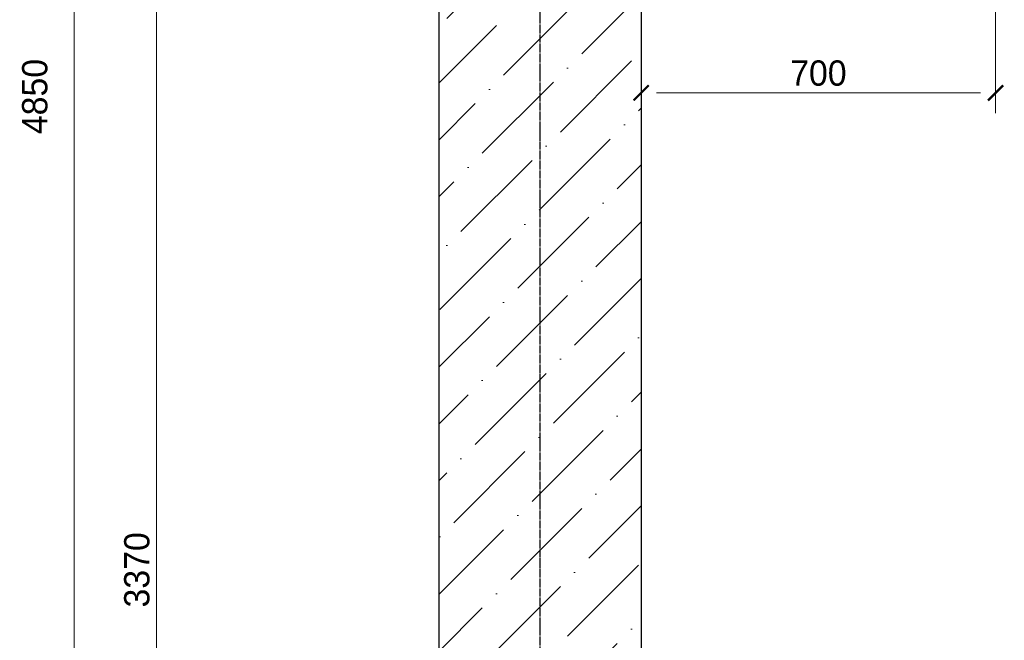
# Model space of a CAD drawing. Header units: millimetres. Extents: x -33345 to 4712671, y -3392 to 121473.
# Tile 239 of 256: x 1302145 to 1307804, y 55671 to 59238. Entities that reach past the tile are written whole.
import ezdxf

# ---------------------------------------------------------------- set-up
doc = ezdxf.new("R2010")
doc.units = ezdxf.units.MM
doc.linetypes.add('ГОСТ 2.303 5', pattern=[24, 20, -1.5, 1, -1.5])
doc.layers.add('.', color=7, linetype='Continuous', lineweight=15)
doc.layers.add('КЖ_РАЗМЕРЫ', color=202, linetype='Continuous', lineweight=13)
doc.styles.add('GOST 2.304', font='isocpeui.ttf')
doc.styles.add('X-U-RW-01$0$StyleROMANS', font='GOTHIC.TTF')
doc.dimstyles.new('SPDS$0', dxfattribs={"dimscale": 100, "dimtxt": 2.5, "dimasz": 1.5, "dimexe": 2, "dimexo": 0.625, "dimtad": 1, "dimdec": 0, "dimtxsty": 'GOST 2.304', "dimblk": '*U113', "dimcen": 0, "dimdle": 2, "dimclre": 256, "dimaunit": 1, "dimazin": 0, "dimtfac": 1, "dimtdec": 0, "dimtmove": 1, "dimatfit": 3, "dimfxl": 0.18, "dimtfill": 1, "dimtolj": 1, "dimtzin": 0, "dimlwe": -1, "dimarcsym": 0})

# ---------------------------------------------------------------- blocks, each defined once
blk = doc.blocks.new('*U113')
at = {"color": 0, "linetype": 'ByBlock', "const_width": 0.15}
blk.add_lwpolyline([(-0.5, -0.5), (0.5, 0.5)], dxfattribs=at)
blk = doc.blocks.new('*D240')
at = {"layer": 'Defpoints', "color": 0, "lineweight": 0, "transparency": 16777216}
for p in [(-43432417.4, 22625386.6), (-43428917.4, 22625386.6), (-43432417.4, 22623173)]:
    blk.add_point(p, dxfattribs=at)
at = {"layer": 'КЖ_РАЗМЕРЫ', "transparency": 16777216}
for p, q in [((-43432417.4, 22625324.1), (-43432417.4, 22622973)), ((-43428917.4, 22625324.1), (-43428917.4, 22622973))]:
    blk.add_line(p, q, dxfattribs=at)
at = {"layer": 'КЖ_РАЗМЕРЫ', "color": 0, "lineweight": -2, "transparency": 16777216}
blk.add_line((-43429067.4, 22623173), (-43432267.4, 22623173), dxfattribs=at)
at = {"layer": 'КЖ_РАЗМЕРЫ', "color": 0, "lineweight": -2, "transparency": 16777216, "xscale": 150, "yscale": 150, "zscale": 150, "rotation": 180}
blk.add_blockref('*U113', (-43432417.4, 22623173), dxfattribs=at)
at = {"layer": 'КЖ_РАЗМЕРЫ', "color": 0, "lineweight": -2, "transparency": 16777216, "xscale": 150, "yscale": 150, "zscale": 150}
blk.add_blockref('*U113', (-43428917.4, 22623173), dxfattribs=at)
at = {"layer": 'КЖ_РАЗМЕРЫ', "color": 0, "lineweight": 25, "transparency": 16777216, "insert": (-43430667.4, 22623366.8), "char_height": 250, "attachment_point": 5, "style": 'X-U-RW-01$0$StyleROMANS', "bg_fill": 3, "box_fill_scale": 1.1, "bg_fill_color": 256, "bg_fill_true_color": 13158600, "bg_fill_transparency": 0}
blk.add_mtext('\\A1;700', dxfattribs=at)
blk = doc.blocks.new('*D246')
at = {"layer": 'Defpoints', "color": 0, "lineweight": 0, "transparency": 16777216}
for p in [(-43438018.3, 22634286.6), (-43436130.4, 22634286.6), (-43436832.7, 22610036.6)]:
    blk.add_point(p, dxfattribs=at)
at = {"layer": 'КЖ_РАЗМЕРЫ', "transparency": 16777216}
for p, q in [((-43436192.9, 22634286.6), (-43438218.3, 22634286.6)), ((-43436895.2, 22610036.6), (-43438218.3, 22610036.6))]:
    blk.add_line(p, q, dxfattribs=at)
at = {"layer": 'КЖ_РАЗМЕРЫ', "color": 0, "lineweight": -2, "transparency": 16777216}
blk.add_line((-43438018.3, 22610186.6), (-43438018.3, 22634136.6), dxfattribs=at)
at = {"layer": 'КЖ_РАЗМЕРЫ', "color": 0, "lineweight": -2, "transparency": 16777216, "xscale": 150, "yscale": 150, "zscale": 150}
for p, rotation in [((-43438018.3, 22634286.6), 90), ((-43438018.3, 22610036.6), 270)]:
    blk.add_blockref('*U113', p, dxfattribs=dict(at, rotation=rotation))
at = {"layer": 'КЖ_РАЗМЕРЫ', "color": 0, "lineweight": 25, "transparency": 16777216, "insert": (-43438405.9, 22623136.6), "char_height": 250, "attachment_point": 5, "rotation": 90, "style": 'X-U-RW-01$0$StyleROMANS', "bg_fill": 3, "box_fill_scale": 1.1, "bg_fill_color": 256, "bg_fill_true_color": 13158600, "bg_fill_transparency": 0}
blk.add_mtext('\\A1;4850', dxfattribs=at)
blk = doc.blocks.new('*D248')
at = {"layer": 'Defpoints', "color": 0, "lineweight": 0, "transparency": 16777216}
for p in [(-43437203.9, 22626886.6), (-43434417.4, 22626886.6), (-43434417.4, 22610036.6)]:
    blk.add_point(p, dxfattribs=at)
at = {"layer": 'КЖ_РАЗМЕРЫ', "transparency": 16777216}
for p, q in [((-43434479.9, 22626886.6), (-43437403.9, 22626886.6)), ((-43434479.9, 22610036.6), (-43437403.9, 22610036.6))]:
    blk.add_line(p, q, dxfattribs=at)
at = {"layer": 'КЖ_РАЗМЕРЫ', "color": 0, "lineweight": -2, "transparency": 16777216}
blk.add_line((-43437203.9, 22610186.6), (-43437203.9, 22626736.6), dxfattribs=at)
at = {"layer": 'КЖ_РАЗМЕРЫ', "color": 0, "lineweight": -2, "transparency": 16777216, "xscale": 150, "yscale": 150, "zscale": 150}
for p, rotation in [((-43437203.9, 22626886.6), 90), ((-43437203.9, 22610036.6), 270)]:
    blk.add_blockref('*U113', p, dxfattribs=dict(at, rotation=rotation))
at = {"layer": 'КЖ_РАЗМЕРЫ', "color": 0, "lineweight": 25, "transparency": 16777216, "insert": (-43437397.7, 22618461.6), "char_height": 250, "attachment_point": 5, "rotation": 90, "style": 'X-U-RW-01$0$StyleROMANS', "bg_fill": 3, "box_fill_scale": 1.1, "bg_fill_color": 256, "bg_fill_true_color": 13158600, "bg_fill_transparency": 0}
blk.add_mtext('\\A1;3370', dxfattribs=at)
blk = doc.blocks.new('reuk6kje')
at = {"ltscale": 4}
h = blk.add_hatch(dxfattribs=at)
h.set_pattern_fill('ANSI36', color=256, scale=125)
h.set_pattern_definition([(45, (509060283.86, -101396333.9), (210.47475284, 771.7407604), [992.1875, -198.4375, 0, -198.4375])])
h.paths.add_polyline_path([(-43436934.1, 22610036.6), (-43436934.1, 22608804.2), (-43436434.1, 22608679.2), (-43437434.1, 22608429.2), (-43436934.1, 22608304.2), (-43436934.1, 22607036.6), (-43430417.4, 22607036.6), (-43430417.4, 22610036.6), (-43432417.4, 22610036.6), (-43432417.4, 22626886.6), (-43434417.4, 22626886.6), (-43434417.4, 22610036.6)])
at = {"linetype": 'ГОСТ 2.303 5', "lineweight": 25, "ltscale": 4}
blk.add_lwpolyline([(-43433417.4, 22634598), (-43433417.4, 22605631), (-43433417.4, 22605131)], dxfattribs=at)
at = {"color": 0, "lineweight": 30, "ltscale": 100}
for points in [[(-43436192.9, 22631886.6), (-43434417.4, 22631886.6), (-43434417.4, 22610036.6), (-43436934.1, 22610036.6)], [(-43432417.4, 22626886.6), (-43432417.4, 22610036.6), (-43430417.4, 22610036.6), (-43430417.4, 22607036.6)]]:
    blk.add_lwpolyline(points, dxfattribs=at)
at = {"layer": 'КЖ_РАЗМЕРЫ', "color": 0, "lineweight": 25}
dim = blk.add_linear_dim(base=(-43438018.3, 22634286.6), p1=(-43436832.7, 22610036.6), p2=(-43436130.4, 22634286.6), angle=90, dimstyle='SPDS$0', override={"dimlfac": 0.2, "dimtxsty": 'X-U-RW-01$0$StyleROMANS'}, dxfattribs=at)
dim.commit()
dim.dimension.update_dxf_attribs({"geometry": '*D246', "text_midpoint": (-43438212.1, 22623136.6), "dimtype": 128})
dim = blk.add_aligned_dim(p1=(-43428917.4, 22625386.6), p2=(-43432417.4, 22625386.6), distance=2213.6, dimstyle='SPDS$0', override={"dimlfac": 0.2, "dimtxsty": 'X-U-RW-01$0$StyleROMANS'}, dxfattribs=at)
dim.commit()
dim.dimension.update_dxf_attribs({"geometry": '*D240', "text_midpoint": (-43430667.4, 22623366.8)})
dim = blk.add_linear_dim(base=(-43437203.9, 22626886.6), p1=(-43434417.4, 22610036.6), p2=(-43434417.4, 22626886.6), angle=90, dimstyle='SPDS$0', override={"dimlfac": 0.2, "dimtxsty": 'X-U-RW-01$0$StyleROMANS'}, dxfattribs=at)
dim.commit()
dim.dimension.update_dxf_attribs({"geometry": '*D248', "text_midpoint": (-43437397.7, 22618461.6)})

msp = doc.modelspace()

# ---------------------------------------------------------------- block references
at = {"layer": '.', "xscale": 0.5818754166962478, "yscale": 0.5818754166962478, "zscale": 0.5818754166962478}
msp.add_blockref('reuk6kje', (26577973.322, -13105050.513), dxfattribs=at)

doc.saveas('drawing.dxf')
